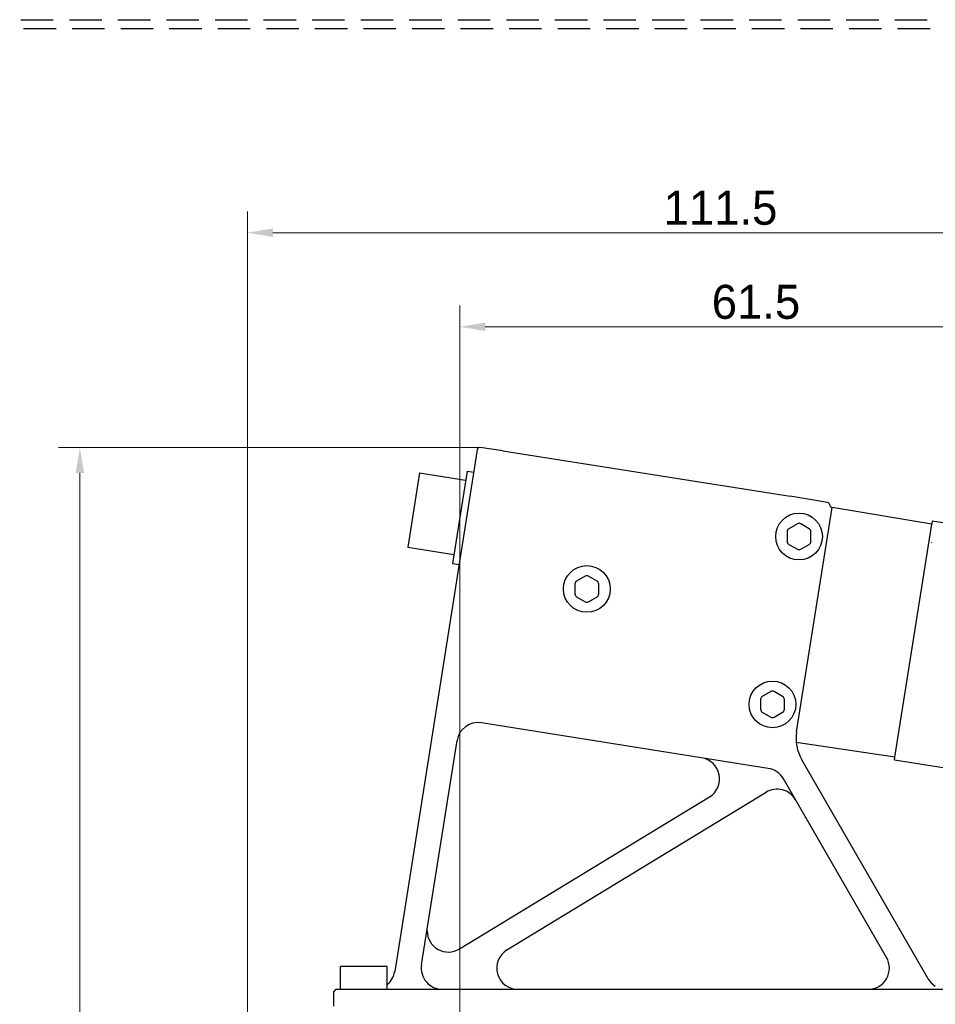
# Model space of a CAD drawing. Header units: millimetres. Extents: x 2329 to 5782, y 1296 to 2780.
# Tile 65 of 123: x 3799 to 3906, y 1722 to 1837. Entities that reach past the tile are written whole.
import ezdxf

# ---------------------------------------------------------------- set-up
doc = ezdxf.new("R2010")
doc.units = ezdxf.units.MM
doc.header["$LTSCALE"] = 0.3
doc.linetypes.add('DASHED', pattern=[19.05, 12.7, -6.35])
for name, color, linetype in [('00_COMPONENTS', 7, 'Continuous'), ('20_ALL_FEATURES', 7, 'Continuous'), ('51__DRAFT_DIMS', 7, 'Continuous')]:
    doc.layers.add(name, color=color, linetype=linetype)
doc.styles.add('尺寸值样式', font='兰亭黑 GBK.TTF', dxfattribs={"height": 4})
doc.dimstyles.new('1直线标注', dxfattribs={"dimtxt": 4, "dimasz": 3, "dimexe": 2.5, "dimexo": 0, "dimtad": 1, "dimdec": 1, "dimdsep": 46, "dimtxsty": '尺寸值样式', "dimcen": 0, "dimclrd": 8, "dimclre": 8, "dimclrt": 7, "dimadec": 0, "dimazin": 0, "dimtp": 0.001, "dimtm": 0.001, "dimtfac": 1, "dimtdec": 1, "dimtmove": 0, "dimatfit": 0, "dimldrblk": '_FILLED', "dimfxl": 1, "dimtolj": 1, "dimlwd": 15, "dimlwe": 15, "dimarcsym": 0})

# ---------------------------------------------------------------- blocks, each defined once
blk = doc.blocks.new('*D268')
at = {"layer": '51__DRAFT_DIMS', "color": 8, "lineweight": 15}
for p, q in [((3825.33, 1713.4), (3825.33, 1814.85)), ((3936.83, 1713.4), (3936.83, 1814.85)), ((3933.83, 1812.35), (3828.33, 1812.35))]:
    blk.add_line(p, q, dxfattribs=at)
at = {"layer": '51__DRAFT_DIMS', "color": 8}
for points in [[(3828.33, 1812.85), (3828.33, 1811.85), (3825.33, 1812.35)], [(3933.83, 1811.85), (3933.83, 1812.85), (3936.83, 1812.35)]]:
    blk.add_solid(points, dxfattribs=at)
at = {"layer": 'Defpoints', "color": 0}
for p in [(3825.33, 1812.35), (3825.33, 1713.4), (3936.83, 1713.4)]:
    blk.add_point(p, dxfattribs=at)
at = {"layer": '51__DRAFT_DIMS', "color": 7, "insert": (3881.01, 1817.29), "char_height": 4, "attachment_point": 2, "style": '尺寸值样式'}
blk.add_mtext('\\A1;{\\A1;111.5}', dxfattribs=at)
blk = doc.blocks.new('_FILLED')
at = {"color": 0, "linetype": 'ByBlock'}
blk.add_solid([(0, 0), (-1, 0.167), (-1, -0.167)], dxfattribs=at)
blk = doc.blocks.new('*D273')
at = {"layer": '51__DRAFT_DIMS', "color": 8, "lineweight": 15}
for p, q in [((3850.33, 1688.89), (3850.33, 1803.78)), ((3911.83, 1688.89), (3911.83, 1803.78)), ((3853.33, 1801.28), (3908.83, 1801.28))]:
    blk.add_line(p, q, dxfattribs=at)
at = {"layer": '51__DRAFT_DIMS', "color": 8}
for points in [[(3853.33, 1801.78), (3853.33, 1800.78), (3850.33, 1801.28)], [(3908.83, 1800.78), (3908.83, 1801.78), (3911.83, 1801.28)]]:
    blk.add_solid(points, dxfattribs=at)
at = {"layer": 'Defpoints', "color": 0}
for p in [(3911.83, 1801.28), (3850.33, 1688.89), (3911.83, 1688.89)]:
    blk.add_point(p, dxfattribs=at)
at = {"layer": '51__DRAFT_DIMS', "color": 7, "insert": (3885.19, 1806.22), "char_height": 4, "attachment_point": 2, "style": '尺寸值样式'}
blk.add_mtext('\\A1;{\\A1;61.5}', dxfattribs=at)
blk = doc.blocks.new('*D274')
at = {"layer": '51__DRAFT_DIMS', "color": 8, "lineweight": 15}
for p, q in [((3852.72, 1787.08), (3803.11, 1787.08)), ((3805.61, 1493.56), (3805.61, 1784.08)), ((3852.69, 1490.56), (3803.11, 1490.56))]:
    blk.add_line(p, q, dxfattribs=at)
at = {"layer": '51__DRAFT_DIMS', "color": 8}
for points in [[(3806.11, 1784.08), (3805.11, 1784.08), (3805.61, 1787.08)], [(3805.11, 1493.56), (3806.11, 1493.56), (3805.61, 1490.56)]]:
    blk.add_solid(points, dxfattribs=at)
at = {"layer": 'Defpoints', "color": 0}
for p in [(3805.61, 1787.08), (3852.72, 1787.08), (3852.69, 1490.56)]:
    blk.add_point(p, dxfattribs=at)
at = {"layer": '51__DRAFT_DIMS', "color": 7, "insert": (3800.65, 1638.36), "char_height": 4, "attachment_point": 2, "rotation": 90, "style": '尺寸值样式'}
blk.add_mtext('\\A1;{\\A1;296.5}', dxfattribs=at)

msp = doc.modelspace()

# ---------------------------------------------------------------- linework, layer by layer
at = {"linetype": 'DASHED'}
for p, q in [((3701.51138, 1837.40785), (4012.11111, 1837.41879)), ((3701.83725, 1836.36623), (4012.43698, 1836.37718))]:
    msp.add_line(p, q, dxfattribs=at)
at = {"lineweight": 30}
for p, q in [((3905.94279, 1778.41759), (3905.88719, 1778.06654)), ((3941.11699, 1772.84654), (3905.94279, 1778.41759)), ((3901.48476, 1750.27071), (3901.54036, 1750.62176)), ((3936.65896, 1744.69966), (3901.48476, 1750.27071))]:
    msp.add_line(p, q, dxfattribs=at)
at = {"layer": '00_COMPONENTS', "lineweight": 30}
for p, q in [((3852.38659, 1786.81206), (3842.66416, 1725.42702)), ((3852.72925, 1787.07617), (3852.72263, 1787.07716)), ((3855.40254, 1786.67664), (3852.72781, 1787.07638)), ((3852.73037, 1787.076), (3852.74448, 1787.07389)), ((3855.40254, 1786.67664), (3889.20618, 1781.33838)), ((3851.18002, 1784.30803), (3849.45924, 1773.44346)), ((3851.18002, 1784.30803), (3851.97017, 1784.18288)), ((3845.57957, 1784.10665), (3844.19512, 1775.36561)), ((3845.57957, 1784.10665), (3851.01186, 1783.24626)), ((3893.62498, 1780.59892), (3889.20618, 1781.33838)), ((3890.98282, 1781.04128), (3890.95932, 1781.045)), ((3889.9718, 1753.62127), (3894.15452, 1780.02992)), ((3893.87519, 1780.31587), (3893.87514, 1780.31687)), ((3893.87515, 1780.31672), (3893.87514, 1780.31686)), ((3893.87519, 1780.31594), (3893.87515, 1780.31672)), ((3905.88719, 1778.06654), (3894.1385, 1780.0326)), ((3890.05537, 1778.10151), (3889.05537, 1777.52416)), ((3891.45537, 1777.52416), (3890.45537, 1778.10151)), ((3901.54036, 1750.62176), (3905.88719, 1778.06654)), ((3888.85537, 1777.17775), (3888.85537, 1776.02305)), ((3891.65537, 1776.02305), (3891.65537, 1777.17775)), ((3844.19512, 1775.36561), (3849.62741, 1774.50522)), ((3889.05537, 1775.67664), (3890.05537, 1775.09929)), ((3890.45537, 1775.09929), (3891.45537, 1775.67664)), ((3849.45924, 1773.44346), (3850.24939, 1773.31831)), ((3865.08281, 1771.93213), (3864.08281, 1771.35478)), ((3866.48281, 1771.35478), (3865.48281, 1771.93213)), ((3863.88281, 1771.00837), (3863.88281, 1769.85367)), ((3866.68281, 1769.85367), (3866.68281, 1771.00837)), ((3864.08281, 1769.50726), (3865.08281, 1768.92991)), ((3865.48281, 1768.92991), (3866.48281, 1769.50726)), ((3886.92668, 1758.34775), (3885.92668, 1757.7704)), ((3888.32668, 1757.7704), (3887.32668, 1758.34775)), ((3885.72668, 1757.42399), (3885.72668, 1756.26929)), ((3888.52668, 1756.26929), (3888.52668, 1757.42399)), ((3885.92668, 1755.92288), (3886.92668, 1755.34553)), ((3887.32668, 1755.34553), (3888.32668, 1755.92288)), ((3886.63444, 1749.3198), (3852.86411, 1754.66849)), ((3845.82544, 1726.20919), (3850.0038, 1752.59036)), ((3901.54036, 1750.62176), (3889.93419, 1752.35631)), ((3905.459, 1724.56811), (3890.58011, 1750.3391)), ((3900.55152, 1727.06811), (3888.40842, 1748.10058)), ((3855.87647, 1727.95407), (3886.3771, 1746.50477)), ((3850.28818, 1728.06653), (3879.70226, 1745.95638)), ((3841.79593, 1726.01811), (3836.29593, 1726.01811)), ((3836.29593, 1723.31811), (3836.29593, 1726.01811)), ((3841.79593, 1723.31811), (3841.79593, 1726.01811)), ((3835.48852, 1723.01811), (3835.78852, 1723.31811)), ((3835.48852, 1721.31811), (3835.48852, 1723.01811)), ((3835.78852, 1723.31811), (3912.30334, 1723.31811))]:
    msp.add_line(p, q, dxfattribs=at)
for points in [[(3893.87515, 1780.3167), (3893.88108, 1780.26976), (3893.89431, 1780.22433), (3893.91453, 1780.18154), (3893.94123, 1780.14246)], [(3893.94123, 1780.14246), (3893.97375, 1780.10805), (3894.01129, 1780.07919), (3894.0529, 1780.05659)], [(3894.0529, 1780.05659), (3894.09755, 1780.04082), (3894.12531, 1780.03481)]]:
    msp.add_lwpolyline(points, dxfattribs=at)
for centre in [(3890.25537, 1776.6004), (3865.28281, 1770.43102), (3887.12668, 1756.84664)]:
    msp.add_circle(centre, 2.75, dxfattribs=at)
for centre, radius, start, end in [((3893.57546, 1780.30304), 0.3, 2.5789145, 80.4999997), ((3889.25537, 1777.17775), 0.4, 120, 180), ((3890.25537, 1777.7551), 0.4, 60, 120), ((3891.25537, 1777.17775), 0.4, 0, 60), ((3889.25537, 1776.02305), 0.4, 180, 240), ((3890.25537, 1775.4457), 0.4, 240, 300), ((3891.25537, 1776.02305), 0.4, 300, 0), ((3865.28281, 1771.58572), 0.4, 60, 120), ((3864.28281, 1771.00837), 0.4, 120, 180), ((3866.28281, 1771.00837), 0.4, 0, 60), ((3864.28281, 1769.85367), 0.4, 180, 240), ((3866.28281, 1769.85367), 0.4, 300, 0), ((3865.28281, 1769.27632), 0.4, 240, 300), ((3886.12668, 1757.42399), 0.4, 120, 180), ((3887.12668, 1758.00134), 0.4, 60, 120), ((3888.12668, 1757.42399), 0.4, 0, 60), ((3886.12668, 1756.26929), 0.4, 180, 240), ((3887.12668, 1755.69194), 0.4, 240, 300), ((3888.12668, 1756.26929), 0.4, 300, 0), ((3852.47302, 1752.19927), 2.5, 81, 171), ((3894.91024, 1752.8391), 5, 170.999735, 210.0004563), ((3878.40315, 1748.09234), 2.5, 301.3082685, 81), ((3886.24336, 1746.85058), 2.5, 30, 81), ((3887.67621, 1744.36881), 2.5, 30, 121.3082685), ((3848.98908, 1730.20249), 2.5, 180, 301.3082685), ((3857.17558, 1725.81811), 2.5, 121.3082685, 270), ((3898.38646, 1725.81811), 2.5, 270, 30), ((3840.19494, 1725.81811), 2.5, 309.8450997, 350.9901732), ((3848.29466, 1725.81811), 2.5, 171, 270), ((3907.62407, 1725.81811), 2.5, 210.0160445, 237.853577)]:
    msp.add_arc(centre, radius, start, end, dxfattribs=at)
msp.add_open_spline([(3852.63543, 1787.07104), (3852.57386, 1787.05868), (3852.45567, 1786.99462), (3852.3964, 1786.87394), (3852.38659, 1786.81206)], degree=3, knots=[0, 0, 0, 0, 0.500572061, 1, 1, 1, 1], dxfattribs=at)
msp.add_open_spline([(3852.74383, 1787.07399), (3852.70808, 1787.07933), (3852.67087, 1787.07815), (3852.63543, 1787.07104)], degree=3, dxfattribs=at)
at = {"layer": '20_ALL_FEATURES', "lineweight": 30}
msp.add_line((3905.85028, 1775.88429), (3905.84463, 1775.87796), dxfattribs=at)

# ---------------------------------------------------------------- dimensions: what is measured, and where the dimension line sits
at = {"layer": '51__DRAFT_DIMS', "color": 8}
for base, p1, p2, angle, picture, middle in [((3825.33126, 1812.34644), (3936.83126, 1713.40096), (3825.33126, 1713.40096), 180, '*D268', (3881.00508, 1812.34644)), ((3805.61258, 1787.0771), (3852.68951, 1490.55903), (3852.72302, 1787.0771), 90, '*D274', (3805.61258, 1638.35983))]:
    dim = msp.add_linear_dim(base=base, p1=p1, p2=p2, angle=angle, text='{\\A1;<>}', dimstyle='1直线标注', override={"dimtxsty": '尺寸值样式'}, dxfattribs=at)
    dim.commit()
    dim.dimension.update_dxf_attribs({"geometry": picture, "text_midpoint": middle, "dimtype": 160})
dim = msp.add_linear_dim(base=(3911.83126, 1801.2837), p1=(3850.33126, 1688.8881), p2=(3911.83126, 1688.8881), text='{\\A1;<>}', dimstyle='1直线标注', override={"dimtxsty": '尺寸值样式'}, dxfattribs=at)
dim.commit()
dim.dimension.update_dxf_attribs({"geometry": '*D273', "text_midpoint": (3885.19247, 1801.2837), "dimtype": 160})

doc.saveas('drawing.dxf')
